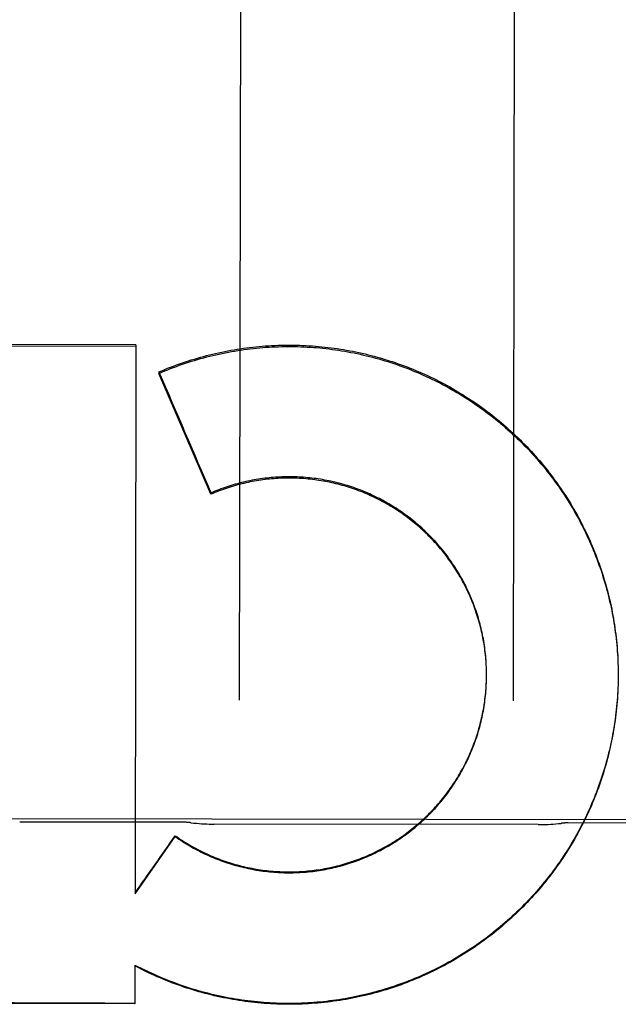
# Model space of a CAD drawing. Header units: inches. Extents: x 0 to 225, y 0 to 145.
# Tile 69 of 104: x 76.599 to 76.872, y 104.045 to 104.494. Entities that reach past the tile are written whole.
import ezdxf

# ---------------------------------------------------------------- set-up
doc = ezdxf.new("R2010")
doc.units = ezdxf.units.IN
doc.header["$LTSCALE"] = 12.3497320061
doc.header["$MEASUREMENT"] = 0
doc.linetypes.add('HIDDEN', pattern=[0.2, 0.1, -0.1])
doc.layers.add('02___PRT_ALL_AXES', color=7, linetype='CONTINUOUS')
doc.layers.add('DEFAULT_2', color=8, linetype='HIDDEN')

msp = doc.modelspace()

# ---------------------------------------------------------------- linework, layer by layer
at = {"layer": '02___PRT_ALL_AXES', "color": 8, "linetype": 'HIDDEN'}
for p, q in [((77.1675578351, 104.1285338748), (76.3550588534, 104.1298202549)), ((76.67380621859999, 104.1279037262), (76.5988063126, 104.128022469)), ((76.8351677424, 104.1268277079), (76.6874418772, 104.1270615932)), ((76.9238059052, 104.127507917), (76.8488059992, 104.1276266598))]:
    msp.add_line(p, q, dxfattribs=at)
at = {"layer": 'DEFAULT_2', "color": 8, "linetype": 'HIDDEN'}
for p, q in [((76.6997684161, 104.7356238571), (76.6988943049, 104.1835207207)), ((76.8238941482, 104.1833228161), (76.8247682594, 104.7354259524)), ((76.4319457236, 104.3454051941), (76.6517856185, 104.3449756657)), ((76.6517866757, 104.3456434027), (76.43194678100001, 104.3460730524)), ((76.6517866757, 104.3456434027), (76.65138997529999, 104.0952571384)), ((76.66226753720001, 104.3332634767), (76.6622665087, 104.3326138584)), ((76.68601214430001, 104.2775178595), (76.6622665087, 104.3326138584)), ((76.6860130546, 104.2780928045), (76.68601214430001, 104.2775178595)), ((76.8714713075, 104.2022091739), (76.8715308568, 104.2002384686)), ((76.811589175, 104.1973727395), (76.8115585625, 104.1988088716)), ((76.8116110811, 104.1963872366), (76.81159077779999, 104.1978266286)), ((76.8116221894, 104.1954015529), (76.8116122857, 104.1968441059)), ((76.87152995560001, 104.2007723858), (76.87157544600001, 104.1987973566)), ((76.8715748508, 104.1993351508), (76.87160617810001, 104.1973558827)), ((76.8716059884, 104.197897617), (76.8716230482, 104.19591418)), ((76.87162336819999, 104.1964598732), (76.871626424, 104.194643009)), ((76.81159071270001, 104.1924446), (76.8116125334, 104.1938962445)), ((76.8116120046, 104.1934301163), (76.8116243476, 104.1952198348)), ((76.8116224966, 104.1944158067), (76.8116235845, 104.1947381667)), ((76.8116235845, 104.1947381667), (76.81162308, 104.1958615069)), ((76.8715929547, 104.1921466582), (76.87155190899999, 104.1901477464)), ((76.8716168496, 104.1935841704), (76.87159048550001, 104.1915890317)), ((76.8716271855, 104.1951246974), (76.87161520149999, 104.1930306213)), ((76.8716271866, 104.1951247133), (76.8716260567, 104.1944723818)), ((76.87155530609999, 104.1907094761), (76.8714994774, 104.1887068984)), ((76.65138997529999, 104.0952571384), (76.6697477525, 104.1213531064)), ((76.6697484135, 104.1217705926), (76.6697477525, 104.1213531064)), ((76.65133831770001, 104.062767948), (76.651310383, 104.0451014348)), ((76.6562788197, 104.0598843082), (76.6513377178, 104.0623890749)), ((76.6562794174, 104.0602617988), (76.6562788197, 104.0598843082)), ((76.651310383, 104.0451014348), (76.4314715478, 104.04590788))]:
    msp.add_line(p, q, dxfattribs=at)
for points in [[(76.6622665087, 104.3326138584), (76.66359359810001, 104.3331780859), (76.66492592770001, 104.3337294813), (76.6662635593, 104.3342680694), (76.6676063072, 104.3347937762), (76.668954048, 104.3353065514), (76.6703066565, 104.3358063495), (76.6716640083, 104.3362931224), (76.6730259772, 104.336766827), (76.6743924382, 104.3372274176), (76.6757632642, 104.3376748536), (76.6771383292, 104.3381090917), (76.6785175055, 104.3385300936), (76.6799006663, 104.3389378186), (76.68128768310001, 104.3393322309), (76.68267842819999, 104.3397132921), (76.6840727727, 104.3400809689), (76.68547058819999, 104.3404352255), (76.686871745, 104.340776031), (76.68827611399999, 104.3411033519), (76.6896835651, 104.34141716), (76.6910939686, 104.3417174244), (76.6925071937, 104.3420041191), (76.6939231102, 104.3422772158), (76.6953415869, 104.3425366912), (76.69676249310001, 104.3427825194), (76.698185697, 104.3430146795), (76.6996110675, 104.3432331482), (76.7010384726, 104.3434379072), (76.7024677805, 104.3436289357), (76.70389885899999, 104.343806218), (76.7053315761, 104.3439697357), (76.706765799, 104.3441194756), (76.7082013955, 104.344255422), (76.7096382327, 104.3443775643), (76.7110761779, 104.3444858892), (76.7125150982, 104.3445803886), (76.7139548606, 104.344661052), (76.715395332, 104.3447278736), (76.7168363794, 104.3447808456), (76.7182778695, 104.3448199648), (76.7197196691, 104.3448452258), (76.721161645, 104.3448566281), (76.7226036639, 104.3448541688), (76.7240455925, 104.3448378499), (76.7254872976, 104.3448076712), (76.7269286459, 104.3447636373), (76.7283695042, 104.3447057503), (76.7298097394, 104.3446340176), (76.7312492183, 104.3445484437), (76.73268780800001, 104.3444490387), (76.7341253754, 104.3443358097), (76.7355617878, 104.344208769), (76.7369969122, 104.3440679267), (76.7384306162, 104.3439132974), (76.73986276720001, 104.3437448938), (76.7412932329, 104.3435627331), (76.7427218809, 104.3433668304), (76.74414857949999, 104.3431572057), (76.74557319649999, 104.3429338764), (76.7469956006, 104.342696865), (76.7484156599, 104.3424461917), (76.7498332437, 104.3421818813), (76.7512482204, 104.3419039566), (76.7526604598, 104.341612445), (76.7540698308, 104.3413073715), (76.7554762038, 104.3409887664), (76.75687944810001, 104.3406566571), (76.7582794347, 104.3403110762), (76.7596760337, 104.3399520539), (76.76106911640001, 104.339579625), (76.7624585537, 104.3391938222), (76.7638442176, 104.338794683), (76.7652259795, 104.3383822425), (76.7666037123, 104.3379565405), (76.7679772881, 104.3375176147), (76.7693465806, 104.3370655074), (76.7707114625, 104.3366002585), (76.7720718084, 104.3361219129), (76.7734274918, 104.3356305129), (76.77477838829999, 104.3351261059), (76.7761243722, 104.3346087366), (76.7774653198, 104.3340784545), (76.7788011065, 104.333535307), (76.7801316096, 104.3329793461), (76.7814567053, 104.3324106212), (76.78277627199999, 104.3318291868), (76.784090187, 104.3312350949), (76.7853983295, 104.330628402), (76.7867005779, 104.3300091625), (76.7879968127, 104.3293774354), (76.7892869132, 104.3287332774), (76.790570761, 104.3280767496), (76.7918482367, 104.3274079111), (76.793119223, 104.3267268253), (76.7943836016, 104.3260335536), (76.79564125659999, 104.3253281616), (76.7968920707, 104.324610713), (76.7981359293, 104.3238812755), (76.7993727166, 104.3231399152), (76.8006023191, 104.3223867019), (76.80182462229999, 104.3216217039), (76.8030395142, 104.3208449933), (76.80424688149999, 104.3200566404), (76.8054466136, 104.3192567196), (76.8066385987, 104.3184453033), (76.8078227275, 104.3176224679), (76.8089988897, 104.3167882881), (76.8101669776, 104.3159428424), (76.8113268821, 104.3150862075), (76.8124784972, 104.314218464), (76.8136217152, 104.3133396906), (76.8147564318, 104.3124499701), (76.8158825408, 104.3115493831), (76.81699993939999, 104.3106380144), (76.81810852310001, 104.3097159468), (76.81920819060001, 104.3087832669), (76.8202988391, 104.3078400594), (76.821380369, 104.3068864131), (76.8224526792, 104.3059224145), (76.82351567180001, 104.3049481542), (76.82456924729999, 104.3039637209), (76.8256133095, 104.3029692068), (76.8266477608, 104.3019647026), (76.8276725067, 104.3009503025), (76.8286874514, 104.2999260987), (76.82969250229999, 104.2988921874), (76.8306875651, 104.2978486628), (76.83167254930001, 104.2967956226), (76.8326473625, 104.2957331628), (76.83361191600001, 104.2946613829), (76.8345661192, 104.2935803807), (76.8355098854, 104.2924902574), (76.8364431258, 104.2913911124), (76.8373657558, 104.2902830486), (76.8382776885, 104.2891661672), (76.8391788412, 104.2880405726), (76.8400691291, 104.2869063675), (76.8409484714, 104.2857636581), (76.8418167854, 104.2846125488), (76.8426739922, 104.2834531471), (76.8435200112, 104.282285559), (76.8443547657, 104.2811098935), (76.845178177, 104.2799262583), (76.8459901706, 104.2787347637), (76.8467906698, 104.2775355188), (76.8475796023, 104.2763286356), (76.84835689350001, 104.2751142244), (76.8491224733, 104.2738923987), (76.8498762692, 104.2726632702), (76.8506182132, 104.2714269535), (76.8513482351, 104.2701835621), (76.85206626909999, 104.2689332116), (76.8527722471, 104.2676760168), (76.8534661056, 104.2664120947), (76.8541477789, 104.2651415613), (76.8548172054, 104.2638645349), (76.8554743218, 104.2625811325), (76.856119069, 104.2612914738), (76.8567513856, 104.259995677), (76.857371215, 104.2586938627), (76.8579784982, 104.2573861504), (76.85857318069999, 104.2560726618), (76.8591552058, 104.2547535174), (76.8597245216, 104.2534288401), (76.86028107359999, 104.2520987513), (76.86082481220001, 104.2507633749), (76.8613556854, 104.2494228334), (76.8618736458, 104.2480772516), (76.8623786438, 104.246726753), (76.8628706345, 104.2453714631), (76.8633495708, 104.2440115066), (76.86381541, 104.2426470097), (76.86426810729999, 104.241278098), (76.8647076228, 104.2399048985), (76.86513391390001, 104.2385275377), (76.8655469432, 104.2371461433), (76.86594667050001, 104.2357608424), (76.8663330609, 104.2343717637), (76.8667060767, 104.232979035), (76.86706568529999, 104.2315827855), (76.8674118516, 104.2301831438), (76.8677445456, 104.2287802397), (76.8680637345, 104.2273742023), (76.8683693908, 104.2259651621), (76.8686614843, 104.2245532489), (76.8689399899, 104.2231385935), (76.8692048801, 104.2217213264), (76.8694561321, 104.2203015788), (76.8696937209, 104.2188794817), (76.8699176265, 104.2174551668), (76.8701278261, 104.2160287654), (76.8703243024, 104.2146004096), (76.8705070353, 104.2131702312), (76.8706760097, 104.2117383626), (76.8708312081, 104.2103049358), (76.8709726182, 104.2088700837), (76.87110022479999, 104.2074339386), (76.8712140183, 104.2059966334), (76.871313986, 104.2045583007)], [(76.66226753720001, 104.3332634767), (76.66358674, 104.33382521), (76.6649110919, 104.3343742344), (76.6662406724, 104.3349105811), (76.66757524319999, 104.3354341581), (76.6689146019, 104.3359448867), (76.67025871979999, 104.3364427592), (76.6716075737, 104.3369277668), (76.6729609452, 104.3373998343), (76.6743186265, 104.3378588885), (76.6756805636, 104.3383049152), (76.67704668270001, 104.3387378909), (76.6784168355, 104.3391577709), (76.6797909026, 104.339564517), (76.6811687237, 104.3399580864), (76.6825501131, 104.3403384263), (76.68393502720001, 104.3407055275), (76.685323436, 104.3410593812), (76.6867151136, 104.341399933), (76.68810983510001, 104.3417271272), (76.6895075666, 104.3420409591), (76.69090825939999, 104.3423414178), (76.6923117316, 104.3426284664), (76.6937178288, 104.3429020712), (76.6951264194, 104.3431622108), (76.6965373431, 104.3434088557), (76.6979505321, 104.343641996), (76.6993659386, 104.3438616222), (76.7007833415, 104.3440677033), (76.7022025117, 104.3442602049), (76.7036234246, 104.3444391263), (76.7050460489, 104.344604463), (76.70647017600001, 104.3447561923), (76.7078956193, 104.3448942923), (76.7093222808, 104.3450187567), (76.7107500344, 104.3451295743), (76.712178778, 104.3452267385), (76.7136084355, 104.3453102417), (76.7150388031, 104.345380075), (76.7164696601, 104.3454362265), (76.7179009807, 104.3454786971), (76.71933274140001, 104.3455074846), (76.7207647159, 104.3455225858), (76.7221966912, 104.3455239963), (76.7236286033, 104.3455117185), (76.7250603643, 104.3454857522), (76.7264918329, 104.3454461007), (76.7279228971, 104.3453927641), (76.7293533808, 104.3453257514), (76.7307830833, 104.345245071), (76.73221196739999, 104.345150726), (76.73364000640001, 104.3450427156), (76.7350669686, 104.3449210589), (76.7364926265, 104.3447857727), (76.7379169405, 104.3446368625), (76.7393398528, 104.3444743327), (76.7407611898, 104.3442982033), (76.7421808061, 104.3441084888), (76.74359855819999, 104.3439052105), (76.7450142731, 104.3436883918), (76.74642789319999, 104.3434580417), (76.7478393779, 104.3432141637), (76.7492485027, 104.3429567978), (76.7506550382, 104.3426859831), (76.75205895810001, 104.3424017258), (76.7534602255, 104.3421040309), (76.7548586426, 104.3417929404), (76.7562540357, 104.3414684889), (76.75764629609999, 104.3411307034), (76.7590352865, 104.3407796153), (76.7604209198, 104.3404152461), (76.761803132, 104.3400376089), (76.76318171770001, 104.3396467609), (76.7645564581, 104.3392427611), (76.7659273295, 104.338825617), (76.7672943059, 104.3383953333), (76.768657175, 104.3379519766), (76.7700157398, 104.3374956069), (76.7713699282, 104.3370262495), (76.7727196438, 104.3365439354), (76.774064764, 104.3360487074), (76.7754051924, 104.3355405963), (76.77674075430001, 104.3350196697), (76.7780712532, 104.3344860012), (76.7793966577, 104.3339396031), (76.7807169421, 104.3333804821), (76.7820318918, 104.3328087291), (76.7833412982, 104.3322244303), (76.7846451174, 104.3316276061), (76.7859432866, 104.3310182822), (76.7872356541, 104.3303965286), (76.7885220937, 104.3297624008), (76.7898024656, 104.3291159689), (76.7910766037, 104.3284573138), (76.7923444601, 104.3277864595), (76.7936059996, 104.3271034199), (76.7948610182, 104.3264083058), (76.7961093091, 104.3257012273), (76.7973508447, 104.3249822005), (76.7985855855, 104.3242512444), (76.7998133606, 104.3235084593), (76.8010340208, 104.3227539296), (76.8022474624, 104.321987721), (76.8034535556, 104.3212099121), (76.8046522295, 104.3204205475), (76.8058434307, 104.3196196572), (76.8070269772, 104.3188073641), (76.80820267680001, 104.3179837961), (76.8093705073, 104.3171489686), (76.8105304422, 104.3163028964), (76.8116823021, 104.3154457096), (76.8128259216, 104.3145775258), (76.81396123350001, 104.3136983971), (76.8150881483, 104.3128083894), (76.8162065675, 104.3119075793), (76.81731641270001, 104.3109960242), (76.8184175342, 104.3100738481), (76.8195097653, 104.309141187), (76.8205930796, 104.3081980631), (76.8216674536, 104.3072444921), (76.822732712, 104.3062806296), (76.8237886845, 104.3053066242), (76.8248353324, 104.304322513), (76.8258726, 104.3033283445), (76.8269003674, 104.3023242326), (76.8279185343, 104.3013102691), (76.8289269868, 104.3002865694), (76.8299255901, 104.2992532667), (76.830914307, 104.2982103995), (76.8318931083, 104.2971579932), (76.8328618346, 104.2960962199), (76.8338203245, 104.2950252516), (76.8347685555, 104.2939451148), (76.8357064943, 104.2928558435), (76.8366340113, 104.2917575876), (76.8375509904, 104.2906504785), (76.8384573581, 104.2895346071), (76.8393530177, 104.2884100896), (76.8402379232, 104.2872769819), (76.841112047, 104.2861353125), (76.8419752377, 104.2849852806), (76.8428273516, 104.2838270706), (76.84366833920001, 104.2826607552), (76.8444981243, 104.2814864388), (76.8453166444, 104.2803042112), (76.8461238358, 104.2791141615), (76.8469196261, 104.2779163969), (76.84770394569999, 104.2767110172), (76.8484767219, 104.2754981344), (76.84923789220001, 104.2742778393), (76.8499873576, 104.2730502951), (76.850725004, 104.2718156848), (76.8514508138, 104.2705740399), (76.85216477, 104.2693253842), (76.8528667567, 104.268069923), (76.8535566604, 104.2668078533), (76.85423445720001, 104.2655392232), (76.8549001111, 104.2642640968), (76.855553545, 104.2629826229), (76.8561946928, 104.2616949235), (76.8568234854, 104.2604011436), (76.8574398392, 104.2591014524), (76.8580437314, 104.2577959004), (76.85863514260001, 104.2564845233), (76.85921397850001, 104.2551675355), (76.8597801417, 104.2538451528), (76.86033362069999, 104.2525174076), (76.8608743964, 104.2511843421), (76.8614023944, 104.2498461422), (76.86191754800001, 104.2485029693), (76.8624198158, 104.2471549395), (76.8629091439, 104.2458021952), (76.8633855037, 104.2444448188), (76.8638488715, 104.2430828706), (76.8642991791, 104.2417165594), (76.8647363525, 104.2403461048), (76.865160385, 104.2389715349), (76.865571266, 104.2375928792), (76.8659689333, 104.2362103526), (76.86635332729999, 104.2348241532), (76.8667244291, 104.2334343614), (76.86708221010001, 104.2320410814), (76.8674266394, 104.2306444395), (76.8677576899, 104.2292445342), (76.8680753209, 104.2278415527), (76.8683794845, 104.2264357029), (76.868670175, 104.2250270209), (76.8689473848, 104.2236155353), (76.8692110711, 104.2222014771), (76.8694611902, 104.2207850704), (76.8696977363, 104.2193663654), (76.86992069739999, 104.217945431), (76.8701300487, 104.2165224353), (76.8703257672, 104.2150975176), (76.8705078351, 104.2136708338), (76.87067622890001, 104.2122425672), (76.8708309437, 104.2108127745), (76.87097197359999, 104.2093814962), (76.8710992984, 104.2079489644), (76.87121289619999, 104.2065154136)], [(76.8115129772, 104.1993427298), (76.81145869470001, 104.2003269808), (76.8113936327, 104.2013105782), (76.811317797, 104.202293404), (76.8112311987, 104.2032753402), (76.8111338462, 104.2042562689), (76.8110257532, 104.2052360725), (76.8109069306, 104.2062146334), (76.8107773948, 104.2071918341), (76.8106371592, 104.2081675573), (76.8104862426, 104.2091416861), (76.8103246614, 104.2101141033), (76.81015243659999, 104.2110846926), (76.8099695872, 104.212053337), (76.8097761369, 104.2130199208), (76.8095721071, 104.2139843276), (76.8093575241, 104.2149464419), (76.8091324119, 104.215906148), (76.8088967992, 104.2168633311), (76.8086507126, 104.2178178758), (76.8083941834, 104.2187696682), (76.8081272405, 104.2197185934), (76.8078499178, 104.2206645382), (76.8075622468, 104.2216073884), (76.80726426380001, 104.2225470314), (76.8069560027, 104.223483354), (76.8066375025, 104.2244162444), (76.8063087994, 104.2253455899), (76.8059699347, 104.2262712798), (76.8056209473, 104.2271932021), (76.8052618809, 104.2281112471), (76.8048927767, 104.2290253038), (76.8045136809, 104.2299352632), (76.8041246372, 104.2308410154), (76.803725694, 104.2317424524), (76.8033168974, 104.2326394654), (76.8028982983, 104.2335319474), (76.8024699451, 104.2344197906), (76.802031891, 104.2353028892), (76.8015841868, 104.2361811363), (76.801126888, 104.2370544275), (76.8006600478, 104.2379226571), (76.8001837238, 104.2387857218), (76.7996979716, 104.239643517), (76.799202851, 104.2404959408), (76.79869841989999, 104.24134289), (76.7981847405, 104.2421842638), (76.79766187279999, 104.2430199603), (76.797129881, 104.2438498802), (76.7965888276, 104.2446739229), (76.7960387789, 104.2454919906), (76.7954797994, 104.2463039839), (76.7949119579, 104.2471098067), (76.7943353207, 104.2479093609), (76.7937499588, 104.2487025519), (76.7931559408, 104.2494892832), (76.7925533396, 104.2502694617), (76.7919422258, 104.2510429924), (76.7913226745, 104.2518097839), (76.7906947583, 104.2525697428), (76.7900585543, 104.2533227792), (76.7894141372, 104.2540688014), (76.7887615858, 104.2548077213), (76.7881009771, 104.2555394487), (76.78743239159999, 104.2562638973), (76.7867559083, 104.2569809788), (76.7860716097, 104.2576906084), (76.7853795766, 104.2583926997), (76.7846798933, 104.2590871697), (76.7839726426, 104.2597739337), (76.7832579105, 104.2604529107), (76.7825357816, 104.2611240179), (76.7818063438, 104.261787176), (76.7810696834, 104.2624423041), (76.7803258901, 104.263089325), (76.77957505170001, 104.2637281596), (76.7788172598, 104.2643587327), (76.778052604, 104.2649809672), (76.7772811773, 104.2655947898), (76.7765030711, 104.2662001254), (76.7757183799, 104.2667969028), (76.7749271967, 104.267385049), (76.7741296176, 104.2679644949), (76.7733257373, 104.2685351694), (76.7725156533, 104.2690970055), (76.7716994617, 104.2696499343), (76.77087726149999, 104.270193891), (76.7700491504, 104.2707288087), (76.76921522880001, 104.2712546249), (76.7683755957, 104.2717712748), (76.767530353, 104.272278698), (76.7666796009, 104.272776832), (76.76582344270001, 104.2732656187), (76.7649619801, 104.2737449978), (76.7640953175, 104.2742149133), (76.7632235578, 104.2746753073), (76.7623468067, 104.2751261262), (76.76146516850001, 104.2755673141), (76.7605787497, 104.2759988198), (76.7596876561, 104.2764205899), (76.7587919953, 104.2768325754), (76.757891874, 104.2772347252), (76.756987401, 104.2776269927), (76.7560786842, 104.2780093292), (76.7551658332, 104.2783816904), (76.7542489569, 104.2787440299), (76.75332816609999, 104.2790963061), (76.75240357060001, 104.2794384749), (76.751475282, 104.279770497), (76.75054341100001, 104.2800923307), (76.74960807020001, 104.2804039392), (76.7486693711, 104.2807052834), (76.747727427, 104.2809963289), (76.7467823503, 104.2812770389), (76.74583425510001, 104.2815473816), (76.7448832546, 104.2818073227), (76.74392946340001, 104.2820568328), (76.7429729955, 104.2822958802), (76.7420139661, 104.282524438), (76.74105249, 104.2827424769), (76.74008868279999, 104.2829499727), (76.73912265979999, 104.2831468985), (76.7381545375, 104.2833332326), (76.7371844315, 104.2835089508), (76.7362124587, 104.2836740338), (76.7352387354, 104.28382846), (76.73426337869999, 104.2839722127), (76.7332865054, 104.2841052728), (76.732308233, 104.2842276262), (76.7313286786, 104.2843392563), (76.7303479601, 104.2844401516), (76.7293661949, 104.2845302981), (76.72838350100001, 104.2846096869), (76.72739999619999, 104.2846783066), (76.7264157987, 104.2847361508), (76.7254310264, 104.2847832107), (76.7244457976, 104.2848194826), (76.72346023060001, 104.2848449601), (76.7224744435, 104.2848596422), (76.72148855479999, 104.2848635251), (76.7205026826, 104.2848566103), (76.7195169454, 104.2848388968), (76.7185314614, 104.2848103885), (76.717546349, 104.284771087), (76.7165617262, 104.284720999), (76.7155777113, 104.2846601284), (76.7145944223, 104.2845884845), (76.71361197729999, 104.284506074), (76.7126304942, 104.2844129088), (76.7116500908, 104.284308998), (76.7106708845, 104.2841943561), (76.7096929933, 104.2840689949), (76.70871653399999, 104.2839329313), (76.7077416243, 104.2837861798), (76.7067683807, 104.2836287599), (76.7057969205, 104.2834606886), (76.70482735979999, 104.283281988), (76.7038598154, 104.2830926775), (76.7028944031, 104.2828927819), (76.7019312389, 104.2826823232), (76.7009704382, 104.2824613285), (76.7000121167, 104.2822298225), (76.6990563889, 104.2819878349), (76.69810337, 104.2817353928), (76.6971531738, 104.2814725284), (76.696205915, 104.2811992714), (76.6952617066, 104.2809156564), (76.6943206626, 104.2806217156), (76.6933828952, 104.2803174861), (76.6924485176, 104.2800030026), (76.6915176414, 104.2796783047), (76.6905903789, 104.2793434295), (76.6896668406, 104.278998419), (76.6887471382, 104.2786433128), (76.6878313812, 104.2782781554), (76.686919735, 104.2779030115), (76.68601214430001, 104.2775178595)], [(76.8115564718, 104.1983579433), (76.8115156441, 104.1997906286), (76.8114620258, 104.2007718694), (76.8113977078, 104.2017525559), (76.811322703, 104.2027325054), (76.8112370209, 104.2037115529), (76.811140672, 104.204689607), (76.8110336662, 104.2056665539), (76.810916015, 104.2066422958), (76.8107877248, 104.2076167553), (76.810648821, 104.2085897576), (76.810499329, 104.2095611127), (76.8103392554, 104.2105307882), (76.8101686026, 104.2114987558), (76.8099874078, 104.2124648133), (76.80979570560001, 104.2134287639), (76.809593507, 104.2143905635), (76.8093808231, 104.2153501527), (76.80915768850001, 104.21630738), (76.8089241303, 104.2172621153), (76.808680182, 104.2182142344), (76.8084258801, 104.2191635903), (76.8081612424, 104.2201101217), (76.8078862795, 104.2210537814), (76.8076010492, 104.2219943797), (76.8073056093, 104.22293172), (76.8069999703, 104.2238657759), (76.8066841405, 104.2247965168), (76.8063581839, 104.2257237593), (76.806022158, 104.2266473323), (76.8056760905, 104.2275671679), (76.8053200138, 104.2284831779), (76.8049539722, 104.2293952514), (76.8045779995, 104.2303032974), (76.8041921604, 104.2312071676), (76.803796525, 104.2321066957), (76.8033911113, 104.2330018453), (76.8029759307, 104.2338925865), (76.8025510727, 104.2347787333), (76.8021166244, 104.2356600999), (76.80167260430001, 104.2365366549), (76.8012190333, 104.2374083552), (76.8007559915, 104.23827505), (76.8002835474, 104.2391366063), (76.79980175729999, 104.2399929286), (76.7993106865, 104.2408438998), (76.7988103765, 104.2416894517), (76.7983008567, 104.2425295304), (76.7977822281, 104.2433639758), (76.7972545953, 104.2441926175), (76.7967179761, 104.2450154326), (76.7961723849, 104.2458323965), (76.7956179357, 104.246643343), (76.79505473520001, 104.2474481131), (76.7944828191, 104.2482466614), (76.7939022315, 104.2490389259), (76.7933130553, 104.2498247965), (76.7927153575, 104.2506041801), (76.7921092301, 104.2513769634), (76.7914947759, 104.2521430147), (76.790872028, 104.2529022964), (76.79024100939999, 104.2536547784), (76.7896018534, 104.2544003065), (76.78895469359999, 104.2551387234), (76.7882995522, 104.2558700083), (76.7876364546, 104.2565941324), (76.78696552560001, 104.2573109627), (76.786286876, 104.258020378), (76.7856005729, 104.258722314), (76.7849066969, 104.2594166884), (76.7842053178, 104.2601034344), (76.7834964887, 104.2607824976), (76.7827803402, 104.2614537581), (76.7820570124, 104.2621170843), (76.7813265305, 104.2627724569), (76.7805889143, 104.2634198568), (76.7798443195, 104.2640591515), (76.7790928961, 104.2646902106), (76.7783346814, 104.2653130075), (76.77756972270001, 104.2659275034), (76.77679814, 104.2665336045), (76.776020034, 104.2671312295), (76.7752355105, 104.2677203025), (76.7744446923, 104.2683007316), (76.7736476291, 104.2688724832), (76.77284435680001, 104.2694355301), (76.7720350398, 104.2699897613), (76.7712198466, 104.2705350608), (76.7703988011, 104.2710714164), (76.7695719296, 104.2715988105), (76.7687393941, 104.2721171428), (76.767901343, 104.2726263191), (76.7670578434, 104.2731263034), (76.7662089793, 104.273617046), (76.76535484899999, 104.2740984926), (76.7644955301, 104.2745705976), (76.7636311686, 104.2750332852), (76.7627619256, 104.2754864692), (76.76188783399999, 104.2759301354), (76.7610089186, 104.2763642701), (76.7601253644, 104.2767887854), (76.759237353, 104.2772035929), (76.7583449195, 104.27760868), (76.7574481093, 104.2780040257), (76.7565470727, 104.2783895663), (76.7556419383, 104.2787652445), (76.7547328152, 104.2791310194), (76.7538198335, 104.279486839), (76.7529030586, 104.2798326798), (76.7519825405, 104.2801685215), (76.7510584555, 104.2804943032), (76.7501309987, 104.2808099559), (76.7492001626, 104.2811154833), (76.7482659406, 104.2814108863), (76.747328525, 104.2816961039), (76.7463880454, 104.2819710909), (76.7454446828, 104.2822358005), (76.7444986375, 104.2824901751), (76.7435499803, 104.282734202), (76.7425988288, 104.2829678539), (76.7416452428, 104.2831911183), (76.7406892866, 104.2834039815), (76.73973106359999, 104.2836064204), (76.7387706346, 104.2837984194), (76.7378081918, 104.283979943), (76.7368439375, 104.2841509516), (76.73587790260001, 104.2843114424), (76.7349101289, 104.2844614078), (76.7339407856, 104.284600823), (76.7329700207, 104.2847296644), (76.7319979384, 104.2848479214), (76.7310246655, 104.2849555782), (76.7300502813, 104.2850526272), (76.7290748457, 104.2851390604), (76.72809854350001, 104.285214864), (76.7271215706, 104.2852800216), (76.7261439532, 104.2853345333), (76.7251657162, 104.2853783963), (76.7241870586, 104.2854116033), (76.7232081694, 104.2854341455), (76.7222291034, 104.2854460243), (76.7212499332, 104.2854472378), (76.7202707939, 104.2854377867), (76.719291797, 104.2854176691), (76.7183130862, 104.2853868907), (76.7173348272, 104.2853454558), (76.716357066, 104.2852933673), (76.7153798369, 104.2852306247), (76.7144033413, 104.2851572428), (76.7134277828, 104.2850732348), (76.7124531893, 104.2849786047), (76.7114795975, 104.2848733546), (76.7105071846, 104.2847575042), (76.7095361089, 104.2846310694), (76.7085664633, 104.2844940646), (76.7075983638, 104.2843465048), (76.7066318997, 104.2841884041), (76.7056671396, 104.2840197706), (76.7047042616, 104.2838406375), (76.7037434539, 104.2836510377), (76.7027847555, 104.2834509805), (76.7018282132, 104.2832404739), (76.700873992, 104.2830195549), (76.6999222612, 104.2827882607), (76.6989730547, 104.2825465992), (76.69802639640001, 104.2822945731), (76.69708248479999, 104.2820322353), (76.6961414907, 104.2817596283), (76.6952035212, 104.2814767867), (76.6942687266, 104.2811837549), (76.6933371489, 104.2808805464), (76.692408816, 104.2805671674), (76.69148392, 104.280243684), (76.6905626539, 104.2799101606), (76.6896450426, 104.2795666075), (76.6887311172, 104.2792130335), (76.6878210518, 104.2788495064), (76.686915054, 104.2784761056), (76.6860130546, 104.2780928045)], [(76.87121289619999, 104.2065154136), (76.8713127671, 104.2050808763), (76.8713989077, 104.2036453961), (76.8714713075, 104.2022091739)], [(76.871313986, 104.2045583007), (76.8714001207, 104.2031190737), (76.8714724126, 104.2016790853)], [(76.6697477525, 104.1213531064), (76.6705565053, 104.1207892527), (76.6713712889, 104.1202343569), (76.6721921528, 104.1196883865), (76.6730189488, 104.119151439), (76.6738515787, 104.1186235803), (76.67468994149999, 104.1181048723), (76.6755339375, 104.1175953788), (76.67638346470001, 104.1170951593), (76.6772384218, 104.1166042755), (76.6780987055, 104.1161227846), (76.67896421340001, 104.1156507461), (76.6798348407, 104.115188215), (76.6807104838, 104.1147352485), (76.6815910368, 104.1142918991), (76.68247639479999, 104.1138582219), (76.6833664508, 104.1134342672), (76.68426109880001, 104.1130200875), (76.6851602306, 104.1126157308), (76.68606373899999, 104.1122212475), (76.686971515, 104.111836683), (76.6878834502, 104.1114620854), (76.6887994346, 104.1110974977), (76.6897193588, 104.1107429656), (76.690643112, 104.1103985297), (76.6915705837, 104.1100642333), (76.6925016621, 104.1097401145), (76.6934362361, 104.1094262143), (76.694374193, 104.1091225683), (76.69531542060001, 104.1088292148), (76.69625980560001, 104.1085461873), (76.69720723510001, 104.1082735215), (76.6981575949, 104.1080112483), (76.6991107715, 104.107759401), (76.7000666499, 104.107518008), (76.701025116, 104.1072871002), (76.7019860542, 104.1070667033), (76.7029493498, 104.1068568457), (76.7039148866, 104.1066575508), (76.70488254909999, 104.1064688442), (76.705852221, 104.1062907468), (76.7068237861, 104.1061232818), (76.7077971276, 104.1059664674), (76.70877212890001, 104.1058203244), (76.7097486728, 104.1056848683), (76.7107266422, 104.1055601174), (76.71170591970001, 104.1054460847), (76.71268638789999, 104.1053427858), (76.713667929, 104.1052502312), (76.7146504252, 104.1051684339), (76.7156337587, 104.1050974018), (76.7166178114, 104.1050371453), (76.7176024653, 104.1049876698), (76.7185876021, 104.1049489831), (76.7195731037, 104.1049210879), (76.7205588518, 104.1049039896), (76.721544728, 104.1048976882), (76.7225306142, 104.1049021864), (76.72351639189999, 104.1049174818), (76.7245019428, 104.1049435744), (76.7254871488, 104.1049804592), (76.72647189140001, 104.1050281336), (76.7274560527, 104.1050865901), (76.7284395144, 104.1051558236), (76.7294221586, 104.1052358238), (76.7304038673, 104.105326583), (76.73138452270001, 104.1054280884), (76.7323640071, 104.1055403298), (76.73334220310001, 104.1056632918), (76.734318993, 104.1057969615), (76.7352942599, 104.105941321), (76.7362678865, 104.1060963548), (76.7372397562, 104.1062620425), (76.7382097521, 104.1064383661), (76.7391777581, 104.1066253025), (76.74014365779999, 104.1068228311), (76.7411073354, 104.1070309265), (76.7420686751, 104.1072495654), (76.7430275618, 104.1074787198), (76.7439838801, 104.1077183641), (76.7449375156, 104.1079684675), (76.7458883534, 104.1082290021), (76.7468362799, 104.1084999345), (76.7477811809, 104.1087812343), (76.7487229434, 104.1090728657), (76.7496614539, 104.1093747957), (76.7505966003, 104.1096869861), (76.75152826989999, 104.1100094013), (76.7524563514, 104.1103420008), (76.7533807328, 104.1106847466), (76.7543013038, 104.1110375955), (76.7552179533, 104.1114005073), (76.756130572, 104.1117734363), (76.7570390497, 104.1121563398), (76.757943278, 104.1125491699), (76.7588431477, 104.1129518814), (76.75973855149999, 104.113364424), (76.7606293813, 104.1137867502), (76.7615155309, 104.1142188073), (76.7623968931, 104.1146605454), (76.763273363, 104.1151119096), (76.7641448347, 104.1155728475), (76.76501120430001, 104.1160433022), (76.765872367, 104.1165232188), (76.7667282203, 104.117012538), (76.7675786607, 104.1175112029), (76.7684235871, 104.1180191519), (76.769262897, 104.1185363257), (76.7700964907, 104.1190626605), (76.7709242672, 104.119598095), (76.7717461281, 104.1201425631), (76.7725619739, 104.1206960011), (76.7733717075, 104.1212583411), (76.7741752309, 104.1218295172), (76.7749724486, 104.1224094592), (76.7757632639, 104.122998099), (76.776547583, 104.1235953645), (76.7773253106, 104.1242011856), (76.7780963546, 104.1248154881), (76.7788606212, 104.1254381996), (76.7796180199, 104.126069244), (76.7803684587, 104.1267085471), (76.78111184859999, 104.1273560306), (76.7818480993, 104.1280116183), (76.78257712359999, 104.1286752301), (76.7832988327, 104.1293467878), (76.7840131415, 104.1300262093), (76.78471996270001, 104.1307134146), (76.785419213, 104.1314083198), (76.786110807, 104.1321108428), (76.78679466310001, 104.132820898), (76.7874706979, 104.1335384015), (76.7881388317, 104.1342632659), (76.7887989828, 104.1349954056), (76.7894510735, 104.1357347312), (76.790095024, 104.1364811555), (76.79073075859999, 104.1372345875), (76.7913581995, 104.1379949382), (76.7919772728, 104.1387621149), (76.7925879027, 104.1395360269), (76.7931900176, 104.1403165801), (76.7937835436, 104.141103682), (76.79436841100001, 104.141897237), (76.7949445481, 104.142697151), (76.7955118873, 104.1435033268), (76.796070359, 104.1443156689), (76.7966198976, 104.1451340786), (76.7971604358, 104.1459584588), (76.7976919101, 104.1467887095), (76.7982142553, 104.1476247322), (76.7987274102, 104.1484664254), (76.7992313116, 104.1493136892), (76.7997259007, 104.1501664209), (76.8002111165, 104.1510245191), (76.8006869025, 104.1518878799), (76.8011531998, 104.1527564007), (76.8016099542, 104.1536299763), (76.8020571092, 104.1545085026), (76.8024946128, 104.1553918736), (76.80292241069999, 104.1562799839), (76.8033404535, 104.1571727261), (76.8037486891, 104.1580699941), (76.8041470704, 104.1589716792), (76.8045355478, 104.159877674), (76.80491407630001, 104.1607878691), (76.8052826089, 104.1617021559), (76.805641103, 104.1626204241), (76.8059895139, 104.1635425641), (76.8063278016, 104.1644684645), (76.8066559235, 104.165398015), (76.8069738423, 104.1663311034), (76.8072815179, 104.1672676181), (76.8075789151, 104.1682074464), (76.8078659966, 104.169150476), (76.80814272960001, 104.1700965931), (76.8084090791, 104.1710456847), (76.8086650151, 104.1719976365), (76.8089105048, 104.1729523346), (76.8091455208, 104.1739096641), (76.80937003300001, 104.1748695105), (76.8095840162, 104.1758317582), (76.809787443, 104.176796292), (76.8099802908, 104.177762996), (76.8101625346, 104.1787317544), (76.81033415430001, 104.1797024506), (76.8104951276, 104.1806749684), (76.81064543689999, 104.1816491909), (76.8107850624, 104.1826250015), (76.8109139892, 104.1836022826), (76.8110321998, 104.1845809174), (76.81113968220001, 104.1855607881), (76.8112364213, 104.1865417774), (76.8113224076, 104.1875237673), (76.8113976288, 104.1885066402), (76.8114620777, 104.1894902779), (76.81151574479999, 104.1904745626), (76.8115586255, 104.191459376), (76.81159071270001, 104.1924446)], [(76.6697484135, 104.1217705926), (76.67055286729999, 104.1212092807), (76.67136330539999, 104.1206568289), (76.6721797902, 104.1201131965), (76.6730021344, 104.1195785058), (76.6738301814, 104.11905286), (76.67466390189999, 104.1185362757), (76.6755032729, 104.1180287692), (76.6763481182, 104.1175304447), (76.6771982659, 104.1170414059), (76.6780536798, 104.1165616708), (76.67891431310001, 104.1160912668), (76.67978002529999, 104.1156302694), (76.6806506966, 104.1151787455), (76.6815262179, 104.1147367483), (76.6824064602, 104.1143043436), (76.6832913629, 104.1138815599), (76.6841808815, 104.113468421), (76.6850748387, 104.1130650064), (76.6859730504, 104.112671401), (76.68687549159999, 104.1122876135), (76.68778213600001, 104.1119136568), (76.68869280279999, 104.1115496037), (76.6896073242, 104.1111955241), (76.6905256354, 104.1108514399), (76.6914476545, 104.1105173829), (76.69237326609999, 104.1101933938), (76.6933023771, 104.1098795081), (76.694234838, 104.1095757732), (76.6951704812, 104.1092822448), (76.6961092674, 104.1089989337), (76.6970511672, 104.1087258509), (76.6979959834, 104.1084630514), (76.6989435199, 104.1082105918), (76.6998937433, 104.1079684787), (76.7008466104, 104.1077367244), (76.7018019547, 104.1075153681), (76.7027596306, 104.1073044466), (76.7037195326, 104.10710398), (76.7046815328, 104.1069139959), (76.7056455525, 104.1067345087), (76.7066115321, 104.1065655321), (76.7075792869, 104.1064070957), (76.7085486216, 104.1062592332), (76.70951950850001, 104.1061219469), (76.7104919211, 104.1059952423), (76.7114656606, 104.1058791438), (76.712440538, 104.1057736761), (76.7134164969, 104.105678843), (76.714393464, 104.1055946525), (76.7153713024, 104.1055211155), (76.7163498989, 104.1054582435), (76.71732910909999, 104.1054060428), (76.7183087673, 104.1053645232), (76.71928882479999, 104.1053336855), (76.720269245, 104.1053135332), (76.7212498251, 104.1053040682), (76.7222303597, 104.1053052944), (76.7232108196, 104.1053172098), (76.724191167, 104.1053398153), (76.7251712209, 104.1053731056), (76.72615081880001, 104.105417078), (76.7271298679, 104.1054717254), (76.7281082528, 104.1055370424), (76.7290858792, 104.1056130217), (76.73006267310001, 104.1056996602), (76.7310384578, 104.1057969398), (76.7320130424, 104.1059048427), (76.73298639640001, 104.106023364), (76.7339584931, 104.1061525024), (76.73492913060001, 104.1062922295), (76.7358981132, 104.1064425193), (76.7368653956, 104.1066033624), (76.7378309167, 104.10677475), (76.7387945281, 104.1069566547), (76.739756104, 104.107149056), (76.7407155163, 104.107351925), (76.74167261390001, 104.1075652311), (76.74262733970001, 104.1077889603), (76.7435796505, 104.108023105), (76.7445293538, 104.1082676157), (76.7454762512, 104.108522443), (76.746420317, 104.1087875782), (76.7473615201, 104.1090630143), (76.74829967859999, 104.1093486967), (76.7492346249, 104.1096445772), (76.7501662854, 104.1099506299), (76.7510945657, 104.1102668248), (76.75201936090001, 104.1105931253), (76.7529405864, 104.1109295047), (76.7538580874, 104.1112759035), (76.7547716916, 104.1116322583), (76.75568136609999, 104.1119985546), (76.7565870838, 104.1123747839), (76.7574886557, 104.1127608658), (76.7583858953, 104.1131567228), (76.75927876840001, 104.1135623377), (76.7601672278, 104.1139776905), (76.7610511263, 104.1144027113), (76.7619303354, 104.1148373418), (76.7628047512, 104.1152815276), (76.7636742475, 104.1157352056), (76.7645387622, 104.1161983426), (76.7653982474, 104.1166709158), (76.76625253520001, 104.1171528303), (76.7671014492, 104.1176439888), (76.7679449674, 104.1181443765), (76.7687830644, 104.1186539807), (76.7696155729, 104.1191726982), (76.77044233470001, 104.1197004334), (76.7712632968, 104.1202371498), (76.7720783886, 104.1207828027), (76.7728875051, 104.1213373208), (76.7736905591, 104.1219006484), (76.7744874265, 104.122472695), (76.7752779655, 104.1230533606), (76.77606214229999, 104.1236426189), (76.7768399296, 104.1242404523), (76.7776111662, 104.1248467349), (76.7783756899, 104.1254613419), (76.7791334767, 104.1260842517), (76.7798844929, 104.1267154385), (76.7806286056, 104.1273547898), (76.78136569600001, 104.1280022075), (76.7820956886, 104.1286576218), (76.7828184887, 104.1293209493), (76.7835340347, 104.1299921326), (76.78424227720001, 104.1306711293), (76.78494308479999, 104.1313578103), (76.7856363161, 104.1320520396), (76.7863219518, 104.132753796), (76.786999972, 104.1334630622), (76.7876702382, 104.1341796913), (76.7883326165, 104.1349035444), (76.788987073, 104.1356345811), (76.7896335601, 104.1363727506), (76.7902719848, 104.1371179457), (76.7909022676, 104.1378700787), (76.7915243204, 104.1386290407), (76.7921380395, 104.1393947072), (76.7927433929, 104.1401670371), (76.7933403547, 104.1409460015), (76.7939288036, 104.1417314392), (76.7945086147, 104.1425231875), (76.7950797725, 104.1433212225), (76.7956422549, 104.1441255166), (76.7961959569, 104.1449359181), (76.7967407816, 104.1457522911), (76.7972766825, 104.1465745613), (76.7978035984, 104.1474026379), (76.798321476, 104.1482364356), (76.7988302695, 104.149075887), (76.799329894, 104.149920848), (76.799820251, 104.1507711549), (76.80030133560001, 104.1516267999), (76.80077314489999, 104.1524877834), (76.80123557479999, 104.1533539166), (76.8016885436, 104.1542250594), (76.80213198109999, 104.1551010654), (76.8025657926, 104.1559817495), (76.8029899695, 104.1568670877), (76.8034044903, 104.157757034), (76.803809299, 104.1586514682), (76.8042043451, 104.1595502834), (76.80458959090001, 104.1604533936), (76.8049650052, 104.1613607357), (76.8053305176, 104.1622721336), (76.80568605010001, 104.1631873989), (76.8060315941, 104.164106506), (76.806367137, 104.1650294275), (76.8066926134, 104.1659559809), (76.8070079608, 104.1668859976), (76.8073131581, 104.1678194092), (76.8076081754, 104.1687561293), (76.8078929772, 104.1696960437), (76.8081675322, 104.1706390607), (76.80843179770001, 104.1715850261), (76.8086857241, 104.1725337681), (76.8089293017, 104.1734852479), (76.8091625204, 104.1744394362), (76.80938533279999, 104.1753961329), (76.8095976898, 104.1763551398), (76.8097995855, 104.1773164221), (76.8099910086, 104.1782799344), (76.8101719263, 104.1792455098), (76.81034230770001, 104.1802130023), (76.8105021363, 104.1811823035), (76.810651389, 104.1821532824), (76.8107900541, 104.1831258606), (76.8109181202, 104.1840999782), (76.8110355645, 104.1850754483), (76.8111423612, 104.1860520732), (76.8112385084, 104.1870298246), (76.81132400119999, 104.1880086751), (76.8113988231, 104.1889884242), (76.8114629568, 104.1899688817), (76.8115164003, 104.1909499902), (76.8115591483, 104.1919316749), (76.811591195, 104.1929137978)], [(76.8714387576, 104.1878364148), (76.8713598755, 104.1864009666), (76.8712672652, 104.1849663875), (76.8711609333, 104.1835327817), (76.8710408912, 104.18210028), (76.8709071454, 104.1806689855), (76.870759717, 104.1792390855), (76.8705986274, 104.1778107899), (76.8704238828, 104.1763841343), (76.8702354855, 104.1749591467), (76.8700334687, 104.1735360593), (76.86981786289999, 104.1721150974), (76.8695886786, 104.1706963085), (76.8693459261, 104.1692797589), (76.8690896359, 104.1678656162), (76.86881983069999, 104.1664540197), (76.8685365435, 104.1650451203), (76.8682398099, 104.1636390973), (76.8679296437, 104.1622360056), (76.8676060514, 104.1608358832), (76.8672690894, 104.15943896), (76.86691881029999, 104.158045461), (76.8665552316, 104.1566554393), (76.8661783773, 104.1552689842), (76.8657882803, 104.1538862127), (76.8653849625, 104.1525072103), (76.8649684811, 104.1511321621), (76.8645388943, 104.1497612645), (76.8640962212, 104.1483945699), (76.8636404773, 104.1470321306), (76.8631717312, 104.1456741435), (76.8626900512, 104.1443208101), (76.8621954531, 104.1429721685), (76.8616879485, 104.1416282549), (76.8611676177, 104.1402892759), (76.8606345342, 104.1389554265), (76.8600887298, 104.1376267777), (76.8595302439, 104.1363034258), (76.85895912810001, 104.1349854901), (76.8583754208, 104.133673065), (76.8577792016, 104.1323663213), (76.8571705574, 104.131065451), (76.8565495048, 104.129770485), (76.8559160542, 104.1284814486), (76.8552703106, 104.1271985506), (76.85461237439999, 104.1259219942), (76.8539422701, 104.1246518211), (76.85326002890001, 104.1233880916), (76.8525657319, 104.1221309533), (76.8518594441, 104.1208805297), (76.85114124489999, 104.1196369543), (76.8504112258, 104.1184003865), (76.849669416, 104.1171708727), (76.8489158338, 104.1159484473), (76.84815060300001, 104.1147333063), (76.847373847, 104.1135256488), (76.8465855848, 104.1123254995), (76.8457858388, 104.1111328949), (76.8449747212, 104.1099479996), (76.8441523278, 104.1087709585), (76.8433187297, 104.1076018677), (76.84247401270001, 104.1064408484), (76.8416182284, 104.1052879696), (76.8407514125, 104.1041432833), (76.8398736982, 104.103006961), (76.8389852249, 104.1018791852), (76.8380860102, 104.1007599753), (76.83717607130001, 104.0996493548), (76.8362555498, 104.0985474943), (76.83532457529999, 104.0974545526), (76.8343832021, 104.0963705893), (76.8334314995, 104.0952956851), (76.83246955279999, 104.0942299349), (76.8314974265, 104.0931734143), (76.8305152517, 104.0921262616), (76.8295231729, 104.0910886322), (76.8285212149, 104.0900605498), (76.8275093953, 104.089042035), (76.8264878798, 104.0880332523), (76.82545682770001, 104.087034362), (76.8244162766, 104.086045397), (76.8233662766, 104.0850664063), (76.8223069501, 104.0840975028), (76.8212383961, 104.0831387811), (76.8201607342, 104.0821903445), (76.8190741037, 104.0812523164), (76.8179785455, 104.0803247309), (76.8168740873, 104.0794076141), (76.8157609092, 104.0785011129), (76.814639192, 104.0776053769), (76.8135089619, 104.0767204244), (76.8123702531, 104.0758462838), (76.8112232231, 104.0749830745), (76.810068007, 104.0741309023), (76.8089047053, 104.0732898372), (76.8077334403, 104.0724599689), (76.8065542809, 104.0716413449), (76.8053672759, 104.0708340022), (76.80417260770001, 104.070038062), (76.8029704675, 104.0692536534), (76.8017608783, 104.0684807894), (76.8005438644, 104.0677194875), (76.79931961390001, 104.0669698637), (76.7980882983, 104.0662320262), (76.796849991, 104.0655060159), (76.7956047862, 104.064791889), (76.7943527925, 104.0640897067), (76.7930940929, 104.0633995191), (76.791828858, 104.0627214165), (76.7905572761, 104.0620555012), (76.7892793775, 104.0614017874), (76.78799518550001, 104.0607602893), (76.7867049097, 104.0601311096), (76.7854087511, 104.0595143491), (76.78410675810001, 104.058910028), (76.782798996, 104.0583181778), (76.7814856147, 104.0577388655), (76.7801667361, 104.0571721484), (76.7788425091, 104.056618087), (76.7775131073, 104.056076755), (76.7761785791, 104.055548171), (76.7748389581, 104.0550323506), (76.7734944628, 104.0545293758), (76.77214531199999, 104.0540393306), (76.7707915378, 104.0535622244), (76.7694331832, 104.0530980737), (76.7680704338, 104.052646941), (76.76670344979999, 104.0522088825), (76.7653323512, 104.0517839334), (76.7639572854, 104.0513721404), (76.7625783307, 104.050973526), (76.7611955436, 104.050588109), (76.75980913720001, 104.0502159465), (76.7584193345, 104.0498570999), (76.7570261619, 104.0495115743), (76.7556296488, 104.0491793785), (76.75423000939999, 104.0488605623), (76.7528274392, 104.0485551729), (76.7514220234, 104.048263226), (76.7500138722, 104.0479847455), (76.7486031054, 104.0477197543), (76.7471898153, 104.0474682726), (76.74577419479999, 104.0472303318), (76.7443564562, 104.047005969), (76.7429366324, 104.0467951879), (76.74151474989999, 104.0465979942), (76.7400910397, 104.0464144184), (76.7386657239, 104.0462444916), (76.7372388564, 104.0460882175), (76.7358105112, 104.0459456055), (76.7343808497, 104.0458166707), (76.7329500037, 104.0457014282), (76.7315181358, 104.045599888), (76.73008543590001, 104.0455120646), (76.7286519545, 104.0454379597), (76.72721772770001, 104.0453775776), (76.725782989, 104.0453309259), (76.7243479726, 104.0452980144), (76.72291271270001, 104.0452788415), (76.7214772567, 104.0452734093), (76.7200417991, 104.0452817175), (76.71860650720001, 104.045303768), (76.7171715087, 104.045339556), (76.7157369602, 104.0453890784), (76.7143029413, 104.0454523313), (76.7128695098, 104.0455293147), (76.711436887, 104.0456200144), (76.7100053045, 104.0457244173), (76.708574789, 104.0458425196), (76.7071453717, 104.0459743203), (76.7057172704, 104.046119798), (76.7042906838, 104.0462789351), (76.7028656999, 104.0464517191), (76.7014424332, 104.0466381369), (76.7000210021, 104.0468381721), (76.6986014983, 104.0470518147), (76.69718411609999, 104.0472790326), (76.6957690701, 104.0475197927), (76.6943563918, 104.047774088), (76.6929461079, 104.0480419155), (76.6915384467, 104.0483232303), (76.6901336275, 104.048617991), (76.6887317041, 104.0489261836), (76.6873327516, 104.0492477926), (76.6859369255, 104.0495827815), (76.6845443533, 104.0499311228), (76.6831551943, 104.0502927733), (76.6817696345, 104.0506676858), (76.68038772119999, 104.0510558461), (76.67900948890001, 104.0514572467), (76.6776351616, 104.0518718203), (76.67626496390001, 104.0522995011), (76.6748989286, 104.0527402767), (76.6735371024, 104.0531941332), (76.6721796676, 104.0536610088), (76.6708267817, 104.0541408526), (76.6694785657, 104.0546336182), (76.6681351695, 104.0551392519), (76.66679666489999, 104.0556577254), (76.6654631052, 104.0561890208)], [(76.8715039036, 104.1892726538), (76.8714331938, 104.1872666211), (76.8713530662, 104.1858270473), (76.8712591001, 104.1843883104), (76.871151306, 104.182950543), (76.871029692, 104.1815138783), (76.8708942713, 104.1800784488), (76.87074505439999, 104.1786443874), (76.8705820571, 104.1772118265), (76.8704052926, 104.1757808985), (76.870214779, 104.1743517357), (76.8700105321, 104.1729244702), (76.8697925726, 104.1714992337), (76.8695609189, 104.1700761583), (76.8693155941, 104.1686553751), (76.8690566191, 104.1672370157), (76.8687840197, 104.165821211), (76.8684978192, 104.1644080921), (76.868198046, 104.1629977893), (76.8678847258, 104.1615904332), (76.86755788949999, 104.1601861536), (76.8672175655, 104.1587850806), (76.866863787, 104.1573873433), (76.86649658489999, 104.1559930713), (76.866115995, 104.154602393), (76.8657220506, 104.1532154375), (76.8653147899, 104.1518323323), (76.8648942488, 104.1504532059), (76.864460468, 104.1490781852), (76.8640134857, 104.1477073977), (76.863553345, 104.1463409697), (76.8630800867, 104.1449790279), (76.8625937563, 104.1436216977), (76.86209439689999, 104.1422691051), (76.8615820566, 104.1409213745), (76.8610567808, 104.1395786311), (76.86051861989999, 104.1382409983), (76.85996762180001, 104.1369086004), (76.8594038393, 104.1355815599), (76.85882732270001, 104.1342600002), (76.85823812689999, 104.1329440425), (76.8576363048, 104.1316338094), (76.8570219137, 104.130329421), (76.8563950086, 104.1290309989), (76.85575564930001, 104.1277386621), (76.8551038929, 104.1264525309), (76.8544398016, 104.1251727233), (76.853763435, 104.1238993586), (76.8530748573, 104.1226325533), (76.8523741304, 104.1213724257), (76.8516613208, 104.1201190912), (76.8509364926, 104.1188726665), (76.8501997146, 104.1176332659), (76.8494510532, 104.1164010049), (76.8486905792, 104.1151759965), (76.8479183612, 104.1139583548), (76.8471344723, 104.1127481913), (76.8463389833, 104.111545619), (76.8455319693, 104.1103507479), (76.8447135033, 104.1091636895), (76.8438836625, 104.1079845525), (76.843042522, 104.1068134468), (76.8421901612, 104.1056504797), (76.8413266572, 104.1044957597), (76.8404520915, 104.1033493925), (76.8395665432, 104.1022114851), (76.8386700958, 104.1010821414), (76.8377628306, 104.0999614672), (76.836844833, 104.0988495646), (76.8359161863, 104.0977465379), (76.8349769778, 104.0966524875), (76.8340272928, 104.0955675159), (76.8330672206, 104.0944917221), (76.8320968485, 104.0934252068), (76.8311162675, 104.0923680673), (76.8301255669, 104.0913204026), (76.8291248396, 104.0902823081), (76.8281141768, 104.0892538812), (76.82709367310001, 104.0882352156), (76.8260634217, 104.0872264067), (76.8250235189, 104.0862275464), (76.8239740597, 104.0852387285), (76.8229151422, 104.0842600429), (76.8218468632, 104.0832915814), (76.8207693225, 104.0823334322), (76.81968261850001, 104.0813856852), (76.818586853, 104.0804484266), (76.8174821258, 104.0795217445), (76.8163685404, 104.078605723), (76.8152461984, 104.0777004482), (76.81411520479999, 104.0768060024), (76.812975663, 104.0759224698), (76.81182767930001, 104.0750499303), (76.8106713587, 104.0741884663), (76.8095068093, 104.0733381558), (76.8083341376, 104.0724990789), (76.807153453, 104.0716713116), (76.80596486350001, 104.070854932), (76.80476848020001, 104.070050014), (76.8035644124, 104.0692566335), (76.8023527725, 104.0684748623), (76.8011336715, 104.0677047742), (76.7999072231, 104.0669464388), (76.7986735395, 104.0661999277), (76.7974327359, 104.0654653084), (76.79618492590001, 104.0647426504), (76.7949302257, 104.0640320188), (76.7936687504, 104.0633334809), (76.79240061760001, 104.0626470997), (76.7911259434, 104.0619729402), (76.7898448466, 104.0613110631), (76.78855744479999, 104.0606615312), (76.7872638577, 104.0600244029), (76.7859642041, 104.0593997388), (76.7846586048, 104.0587875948), (76.78334717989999, 104.0581880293), (76.7820300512, 104.057601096), (76.7807073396, 104.0570268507), (76.7793791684, 104.056465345), (76.7780456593, 104.0559166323), (76.7767069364, 104.0553807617), (76.7753631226, 104.0548577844), (76.774014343, 104.0543477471), (76.7726607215, 104.0538506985), (76.7713023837, 104.053366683), (76.76993945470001, 104.0528957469), (76.7685720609, 104.052437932), (76.76720032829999, 104.0519932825), (76.765824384, 104.0515618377), (76.76444435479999, 104.0511436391), (76.7630603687, 104.0507387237), (76.7616725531, 104.0503471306), (76.76028103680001, 104.0499688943), (76.7588859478, 104.0496040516), (76.75748741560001, 104.0492526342), (76.75608556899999, 104.0489146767), (76.754680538, 104.0485902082), (76.7532724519, 104.0482792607), (76.75186144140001, 104.047981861), (76.7504476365, 104.0476980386), (76.74903116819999, 104.0474278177), (76.747612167, 104.0471712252), (76.7461907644, 104.0469282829), (76.7447670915, 104.0466990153), (76.7433412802, 104.0464834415), (76.7419134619, 104.0462815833), (76.7404837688, 104.0460934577), (76.7390523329, 104.0459190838), (76.7376192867, 104.0457584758), (76.7361847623, 104.0456116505), (76.73474889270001, 104.0454786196), (76.73331181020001, 104.0453593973), (76.7318736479, 104.0452539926), (76.7304345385, 104.0451624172), (76.72899461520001, 104.0450846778), (76.72755401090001, 104.0450207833), (76.72611285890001, 104.0449707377), (76.7246712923, 104.0449345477), (76.7232294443, 104.0449122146), (76.72178744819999, 104.0449037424), (76.7203454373, 104.04490913), (76.7189035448, 104.0449283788), (76.71746190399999, 104.0449614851), (76.7160206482, 104.0450084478), (76.7145799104, 104.0450692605), (76.713139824, 104.0451439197), (76.7117005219, 104.0452324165), (76.7102621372, 104.0453347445), (76.7088248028, 104.0454508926), (76.7073886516, 104.0455808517), (76.7059538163, 104.0457246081), (76.7045204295, 104.0458821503), (76.7030886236, 104.0460534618), (76.7016585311, 104.0462385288), (76.7002302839, 104.0464373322), (76.6988040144, 104.0466498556), (76.6973798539, 104.0468760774), (76.6959579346, 104.0471159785), (76.6945383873, 104.0473695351), (76.6931213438, 104.0476367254), (76.6917069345, 104.0479175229), (76.6902952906, 104.0482119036), (76.6888865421, 104.0485198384), (76.6874808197, 104.0488413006), (76.6860782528, 104.0491762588), (76.6846789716, 104.0495246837), (76.6832831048, 104.0498865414), (76.6818907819, 104.0502618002), (76.6805021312, 104.0506504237), (76.6791172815, 104.0510523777), (76.6777363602, 104.0514676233), (76.67635949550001, 104.051896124), (76.6749868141, 104.0523378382), (76.6736184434, 104.052792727), (76.67225450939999, 104.0532607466), (76.6708951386, 104.0537418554), (76.6695404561, 104.0542360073), (76.66819058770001, 104.0547431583), (76.6668456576, 104.0552632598), (76.66550579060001, 104.0557962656)], [(76.6767717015, 104.1277224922), (76.6770401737, 104.1276903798), (76.6782244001, 104.127558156), (76.6794053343, 104.1274416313), (76.6805823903, 104.1273407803), (76.6817549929, 104.1272555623), (76.6829225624, 104.1271859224), (76.6840845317, 104.1271317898), (76.6852403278, 104.1270930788), (76.6863891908, 104.1270696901), (76.6874428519, 104.1270615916)], [(76.8351667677, 104.1268277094), (76.8362205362, 104.1268324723), (76.8373695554, 104.1268522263), (76.8385255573, 104.1268872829), (76.83968778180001, 104.1269377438), (76.84085565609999, 104.1270036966), (76.8420286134, 104.1270852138), (76.8432060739, 104.1271823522), (76.8443874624, 104.1272951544), (76.845572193, 104.1274236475), (76.8458399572, 104.1274548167)], [(76.66550579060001, 104.0557962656), (76.6641711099, 104.0563421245), (76.6628417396, 104.0569007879), (76.66151780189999, 104.0574722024), (76.6601994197, 104.058056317), (76.6588867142, 104.0586530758), (76.6575798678, 104.0592623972), (76.6562788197, 104.0598843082)], [(76.6654631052, 104.0561890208), (76.6641346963, 104.0567330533), (76.662811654, 104.0572897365), (76.6614940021, 104.0578590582), (76.6601817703, 104.0584410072), (76.65887515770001, 104.0590354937), (76.65757439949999, 104.0596424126), (76.6562794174, 104.0602617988)]]:
    msp.add_lwpolyline(points, dxfattribs=at)
for centre, start, end in [((76.6737666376, 104.1029037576), 83.09584276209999, 89.9092871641), ((76.8487664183, 104.1026266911), 89.9092871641, 96.72273155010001)]:
    msp.add_arc(centre, 0.025, start, end, dxfattribs=at)
for centre, major_axis, ratio, start_param, end_param in [((76.85239924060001, 103.9851874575), (-2.2989915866, 5.3356263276), 0.006361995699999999, 1.5027727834, 1.5131315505), ((76.5087941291, 103.9857314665), (3.7459178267, 5.3259878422), 0.0082036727, -1.544386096, -1.5394816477), ((76.9884281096, 103.9849720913), (10.5496206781, -5.34819365), 0.007022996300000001, -1.5991940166, -1.5987254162), ((150.0209600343, 103.8693441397), (2556.795124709, -9.3792123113), 3.63953e-05, -1.5995820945, -1.5994960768)]:
    msp.add_ellipse(centre, major_axis=major_axis, ratio=ratio, start_param=start_param, end_param=end_param, dxfattribs=at)

doc.saveas('drawing.dxf')
